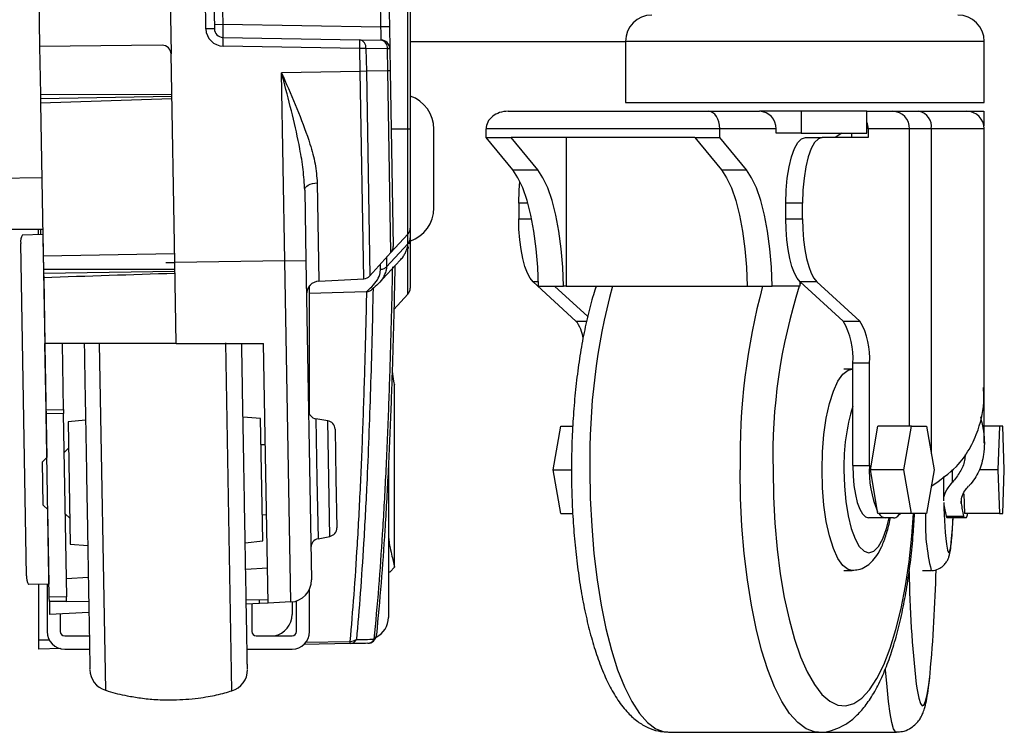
# Model space of a CAD drawing. Header units: millimetres. Extents: x 0 to 420, y 0 to 297.
# Tile 46 of 64: x 325.27 to 331.67, y 162.31 to 166.94. Entities that reach past the tile are written whole.
import ezdxf

# ---------------------------------------------------------------- set-up
doc = ezdxf.new("R2010")
doc.units = ezdxf.units.MM

msp = doc.modelspace()

# ---------------------------------------------------------------- linework, layer by layer
at = {"color": 7, "linetype": 'Continuous', "lineweight": 25}
for p, q in [((326.2301, 167.9857), (326.25218, 166.72059)), ((327.79218, 166.23252), (327.79218, 167.99726)), ((327.80746, 167.9973), (327.80746, 166.23252)), ((325.37811, 167.90699), (325.39797, 166.76953)), ((327.61648, 166.89545), (327.59967, 167.85856)), ((327.65456, 167.85952), (327.67137, 166.89641)), ((326.47889, 166.88307), (326.46234, 167.83124)), ((326.51723, 167.8322), (326.53378, 166.88402)), ((326.58431, 167.13436), (326.58817, 166.9134)), ((326.53328, 166.91244), (326.58817, 166.9134)), ((326.58817, 166.9134), (327.61648, 166.89545)), ((327.67137, 166.89641), (327.61648, 166.89545)), ((327.67137, 166.89641), (327.67385, 166.75431)), ((326.53378, 166.88402), (326.47889, 166.88307)), ((326.58966, 166.82814), (327.47871, 166.81262)), ((326.19481, 166.77648), (325.39797, 166.76953)), ((325.39797, 166.76953), (325.40343, 166.45672)), ((327.47971, 166.75579), (326.59065, 166.7713)), ((327.47871, 166.81262), (327.61797, 166.81019)), ((327.51932, 166.75648), (327.47971, 166.75579)), ((327.51932, 166.75648), (327.52192, 166.60748)), ((327.65857, 166.75405), (327.51932, 166.75648)), ((327.80746, 166.80204), (329.20676, 166.80204)), ((329.20676, 166.80204), (329.20676, 166.40387)), ((331.4853, 166.80204), (329.20676, 166.80204)), ((331.53891, 166.80204), (331.4853, 166.80204)), ((331.53891, 166.40387), (331.53891, 166.80204)), ((326.27588, 165.36259), (326.25218, 166.72059)), ((327.48231, 166.60679), (327.47971, 166.75579)), ((327.67385, 166.75431), (327.65857, 166.75405)), ((327.66109, 166.60991), (327.65857, 166.75405)), ((327.67385, 166.75431), (327.67637, 166.61018)), ((327.48231, 166.60679), (326.97041, 166.59786)), ((326.99176, 165.37508), (326.97041, 166.59786)), ((327.52192, 166.60748), (327.48231, 166.60679)), ((327.50586, 165.25763), (327.48231, 166.60679)), ((327.66109, 166.60991), (327.52192, 166.60748)), ((327.52192, 166.60748), (327.54515, 165.27637)), ((327.67637, 166.61018), (327.66109, 166.60991)), ((327.68172, 165.42804), (327.66109, 166.60991)), ((327.67637, 166.61018), (327.69632, 165.4671)), ((325.40343, 166.45672), (326.25676, 166.458)), ((325.40343, 166.45672), (325.40392, 166.42829)), ((326.25702, 166.44318), (325.40392, 166.42829)), ((325.40392, 166.42829), (325.40442, 166.39985)), ((326.25728, 166.42836), (325.40442, 166.39985)), ((325.40442, 166.39985), (325.42179, 165.40457)), ((329.20676, 166.40387), (331.4853, 166.40387)), ((331.4853, 166.40387), (331.53891, 166.40387)), ((328.44296, 166.34699), (329.74536, 166.34699)), ((329.74536, 166.34699), (330.07781, 166.34699)), ((330.34915, 166.34699), (330.07781, 166.34699)), ((330.34915, 166.34699), (330.34915, 166.20479)), ((330.77537, 166.34699), (330.34915, 166.34699)), ((330.77537, 166.34699), (330.94497, 166.34699)), ((330.77537, 166.20479), (330.77537, 166.34699)), ((330.94497, 166.34699), (331.11486, 166.34699)), ((331.11486, 166.34699), (331.42515, 166.34699)), ((331.42515, 166.34699), (331.44746, 166.34699)), ((331.44746, 166.34478), (331.44746, 166.34699)), ((331.44746, 166.34699), (331.53727, 166.34699)), ((331.53727, 166.34699), (331.53727, 166.25248)), ((327.68296, 166.23252), (327.79218, 166.23252)), ((327.96149, 165.7188), (327.96149, 166.23074)), ((328.30033, 166.17634), (328.30033, 166.23323)), ((329.81979, 166.23323), (328.30033, 166.23323)), ((329.81979, 166.17634), (329.81979, 166.23323)), ((330.18635, 166.23323), (329.81979, 166.23323)), ((330.18635, 166.20479), (330.18635, 166.23323)), ((330.34915, 166.20479), (330.18635, 166.20479)), ((330.34915, 166.20479), (330.77537, 166.20479)), ((330.61257, 166.20479), (330.57087, 166.17634)), ((330.67536, 166.20479), (330.67536, 166.17634)), ((330.7839, 166.23323), (330.7839, 166.17634)), ((331.0535, 166.23323), (330.7839, 166.23323)), ((331.19508, 166.23323), (331.0535, 166.23323)), ((331.0535, 164.29925), (331.0535, 166.23323)), ((331.19508, 166.23323), (331.19508, 164.11833)), ((331.53891, 166.23323), (331.19508, 166.23323)), ((331.53891, 164.55017), (331.53891, 166.23323)), ((328.30033, 166.17634), (328.46312, 166.17634)), ((328.47339, 165.96618), (328.30033, 166.17634)), ((329.65699, 166.17634), (328.46312, 166.17634)), ((328.63619, 165.96618), (328.46312, 166.17634)), ((328.82115, 166.17634), (328.82115, 165.20935)), ((329.65699, 166.17634), (329.83006, 165.96618)), ((329.65699, 166.17634), (329.81979, 166.17634)), ((329.99286, 165.96618), (329.81979, 166.17634)), ((330.377, 166.17634), (330.48554, 166.17634)), ((330.7839, 166.17634), (330.48554, 166.17634)), ((328.47339, 165.96618), (328.63619, 165.96618)), ((329.83006, 165.96618), (329.99286, 165.96618)), ((299.81995, 165.4697), (325.41286, 165.91643)), ((327.20255, 165.88107), (327.2137, 165.24232)), ((327.121, 165.83444), (327.12898, 165.37748)), ((328.5126, 165.74973), (328.5126, 165.6484)), ((328.572, 165.74973), (328.5126, 165.74973)), ((330.24914, 165.6484), (330.24914, 165.74973)), ((330.35767, 165.74973), (330.24914, 165.74973)), ((330.35767, 165.6484), (330.35767, 165.74973)), ((328.5126, 165.6484), (328.59654, 165.6484)), ((330.24914, 165.6484), (330.35767, 165.6484)), ((325.41875, 165.57909), (306.08649, 165.57909)), ((325.28581, 165.54442), (325.41839, 165.54674)), ((325.38999, 165.54624), (325.38999, 165.57909)), ((325.40421, 165.57909), (325.40421, 165.54649)), ((325.41931, 165.54675), (325.41839, 165.54674)), ((325.41839, 165.54674), (325.44375, 164.09414)), ((327.68171, 165.42861), (327.79218, 165.54697)), ((327.79218, 165.48453), (327.79218, 165.54697)), ((327.80746, 165.58572), (327.80746, 165.52329)), ((325.3127, 163.32617), (325.27498, 165.48734)), ((327.65299, 165.33537), (327.79218, 165.48449)), ((327.79218, 165.48449), (327.79218, 165.48453)), ((327.80746, 165.50047), (327.80746, 165.19543)), ((326.27489, 165.41946), (325.42179, 165.40457)), ((327.54515, 165.27637), (327.68172, 165.42804)), ((327.79218, 165.15664), (327.79218, 165.44951)), ((325.42179, 165.40457), (325.42331, 165.31758)), ((326.27592, 165.36026), (326.21901, 165.3616)), ((326.99176, 165.37508), (326.27588, 165.36259)), ((326.28508, 164.83581), (326.27588, 165.36259)), ((326.99176, 165.37508), (327.12898, 165.37748)), ((327.03051, 163.15495), (326.99176, 165.37508)), ((327.12898, 165.37748), (327.16525, 163.29944)), ((327.60053, 165.22706), (327.74147, 165.3782)), ((327.61338, 165.31733), (327.61338, 165.35214)), ((327.65299, 165.39614), (327.65299, 165.33537)), ((325.42331, 165.31758), (325.42378, 165.29082)), ((326.27687, 165.30572), (325.42378, 165.29082)), ((325.42378, 165.29082), (325.4242, 165.26663)), ((325.4242, 165.26663), (325.43172, 164.83581)), ((327.2137, 165.24232), (327.50586, 165.25763)), ((328.60662, 165.23701), (328.88467, 164.98235)), ((328.64073, 165.23701), (328.60662, 165.23701)), ((330.34032, 165.23972), (330.33979, 165.20935)), ((330.45169, 165.23701), (330.34316, 165.23701)), ((330.34316, 165.23701), (330.62121, 164.98235)), ((330.45169, 165.23701), (330.72974, 164.98235)), ((327.15332, 164.37457), (327.15332, 165.21257)), ((327.52146, 165.17327), (327.15332, 165.1608)), ((327.52497, 165.1735), (327.52146, 165.17327)), ((327.70074, 165.05858), (327.79218, 165.15664)), ((328.64131, 165.20935), (328.80411, 165.20935)), ((328.74535, 165.20935), (328.96132, 165.01156)), ((328.82115, 165.20935), (328.80411, 165.20935)), ((328.82115, 165.20935), (329.99797, 165.20935)), ((329.99797, 165.20935), (330.16077, 165.20935)), ((330.33979, 165.20935), (330.16077, 165.20935)), ((328.88467, 164.98235), (328.95468, 164.98235)), ((330.62121, 164.98235), (330.72974, 164.98235)), ((325.43923, 164.40574), (325.43172, 164.83581)), ((326.28508, 164.83581), (325.43172, 164.83581)), ((325.55297, 164.40773), (325.5455, 164.83581)), ((325.7857, 164.83581), (325.82507, 162.58078)), ((326.28508, 164.83581), (326.85398, 164.83581)), ((326.6469, 162.57604), (326.60735, 164.84182)), ((326.88346, 163.14724), (326.85398, 164.83581)), ((330.79242, 164.70809), (330.68389, 164.70809)), ((330.68389, 164.04328), (330.68389, 164.70809)), ((330.79242, 164.04328), (330.79242, 164.70809)), ((330.68042, 164.66898), (330.62615, 164.66898)), ((327.70508, 163.38109), (327.70508, 164.56979)), ((331.53891, 164.18788), (331.53891, 164.55017)), ((325.43923, 164.40574), (325.55297, 164.40773)), ((325.43969, 164.37906), (325.43923, 164.40574)), ((325.55297, 164.40773), (325.55344, 164.38105)), ((325.55344, 164.38105), (325.43969, 164.37906)), ((325.46051, 163.18652), (325.43969, 164.37906)), ((325.57425, 163.1885), (325.55344, 164.38105)), ((325.69641, 164.3384), (325.58284, 164.32646)), ((325.58284, 164.32646), (325.59673, 163.53024)), ((326.83405, 164.3483), (326.72013, 164.35627)), ((326.84794, 163.55208), (326.83405, 164.3483)), ((327.27085, 164.33412), (327.19399, 164.3463)), ((327.19399, 164.3463), (327.20079, 163.95647)), ((327.28399, 163.5815), (327.27085, 164.33412)), ((327.31883, 164.27893), (327.32442, 163.95863)), ((328.73692, 164.01484), (328.78614, 164.29925)), ((328.78614, 164.29925), (328.86374, 164.29925)), ((330.79905, 164.01484), (330.84827, 164.29925)), ((331.06534, 164.29925), (330.84827, 164.29925)), ((331.01612, 164.01484), (331.06534, 164.29925)), ((331.06534, 164.29925), (331.16377, 164.29925)), ((331.16377, 164.29925), (331.21299, 164.01484)), ((331.63843, 164.29925), (331.53891, 164.29925)), ((331.63843, 164.29925), (331.62806, 164.01484)), ((331.65917, 164.29925), (331.63843, 164.29925)), ((331.66954, 164.01484), (331.65917, 164.29925)), ((325.58581, 164.15584), (325.55787, 164.12691)), ((326.86546, 164.17818), (326.83702, 164.17768)), ((325.44465, 164.09507), (325.41671, 164.06613)), ((325.42162, 163.78461), (325.41671, 164.06613)), ((327.66526, 164.04438), (327.66526, 163.05451)), ((328.78614, 163.73043), (328.73692, 164.01484)), ((328.73692, 164.01484), (328.85558, 164.01484)), ((330.68389, 164.04328), (330.79242, 164.04328)), ((331.01612, 164.01484), (330.79905, 164.01484)), ((330.84827, 163.73043), (330.79905, 164.01484)), ((331.06534, 163.73043), (331.01612, 164.01484)), ((331.21299, 164.01484), (331.16377, 163.73043)), ((331.33344, 163.93401), (331.33344, 164.0178)), ((331.62806, 164.01484), (331.50639, 164.01484)), ((331.62806, 164.01484), (331.63843, 163.73043)), ((331.65917, 163.73043), (331.66954, 164.01484)), ((327.20079, 163.95647), (327.2076, 163.56665)), ((327.32442, 163.95863), (327.33001, 163.63832)), ((331.27396, 163.97065), (331.27396, 163.8133)), ((331.19508, 163.91134), (331.19508, 163.90814)), ((331.38886, 163.82164), (331.38886, 163.79645)), ((331.40672, 163.85759), (331.41136, 163.73043)), ((325.42162, 163.78461), (325.45056, 163.75667)), ((325.44962, 163.75757), (325.4581, 163.27181)), ((325.56482, 163.7288), (325.59376, 163.70086)), ((326.84497, 163.7227), (326.8734, 163.7232)), ((328.78614, 163.73043), (328.86363, 163.73043)), ((330.89471, 163.70199), (330.78618, 163.70199)), ((331.06534, 163.73043), (330.84827, 163.73043)), ((330.94956, 163.70199), (330.89471, 163.70199)), ((331.16377, 163.73043), (331.06534, 163.73043)), ((331.29153, 163.71411), (331.40506, 163.71411)), ((331.41076, 163.70199), (331.29722, 163.70199)), ((331.42231, 163.70199), (331.41076, 163.70199)), ((331.63843, 163.73043), (331.41136, 163.73043)), ((331.63843, 163.73043), (331.65917, 163.73043)), ((327.2076, 163.56665), (327.28399, 163.5815)), ((325.59673, 163.53024), (325.71065, 163.52227)), ((326.73437, 163.54014), (326.84794, 163.55208)), ((326.87948, 163.37473), (326.73739, 163.36729)), ((327.67664, 163.35165), (327.70508, 163.3811)), ((325.7143, 163.31367), (325.5722, 163.30622)), ((327.66526, 163.35146), (327.67667, 163.35165)), ((330.62615, 163.3607), (330.68042, 163.3607)), ((331.13789, 163.3607), (331.19466, 163.3607)), ((325.4581, 163.27181), (325.32552, 163.2695)), ((325.38999, 163.27062), (325.38999, 162.90564)), ((325.44687, 163.27162), (325.44687, 162.96252)), ((325.4581, 163.27181), (325.45902, 163.27183)), ((327.15332, 162.96252), (327.15332, 163.2399)), ((325.57425, 163.1885), (325.46051, 163.18652)), ((325.461, 163.15808), (325.46051, 163.18652)), ((325.57028, 163.18844), (325.5708, 163.15904)), ((325.5708, 163.15904), (325.461, 163.15808)), ((325.461, 163.15808), (325.46249, 163.07277)), ((325.5708, 163.15904), (325.71697, 163.16032)), ((326.74084, 163.16925), (326.88305, 163.17049)), ((326.82761, 163.14432), (326.74136, 163.1398)), ((326.7779, 163.14171), (326.7779, 162.96252)), ((326.82761, 163.14432), (326.82716, 163.17)), ((326.88346, 163.14724), (326.82761, 163.14432)), ((327.03051, 163.15495), (326.88346, 163.14724)), ((327.03956, 163.15571), (327.03956, 163.07418)), ((327.068, 162.96252), (327.068, 163.16204)), ((325.71827, 163.08618), (325.46249, 163.07277)), ((325.53219, 163.07643), (325.53219, 162.96252)), ((325.56063, 162.93408), (325.72092, 162.93408)), ((326.80635, 162.93408), (327.03956, 162.93408)), ((325.4614, 162.90689), (325.38999, 162.90564)), ((325.38999, 162.90564), (325.38999, 162.84876)), ((325.53664, 162.85132), (325.38999, 162.84876)), ((327.41591, 162.88412), (327.1147, 162.87887)), ((327.12792, 162.89376), (327.4169, 162.89878)), ((325.56063, 162.84876), (325.72241, 162.84876)), ((326.74644, 162.84876), (327.03956, 162.84876)), ((329.48655, 162.30838), (330.46335, 162.30838)), ((330.46335, 162.30838), (330.96758, 162.30838))]:
    msp.add_line(p, q, dxfattribs=at)
at = {"color": 7, "linetype": 'Continuous', "lineweight": 25, "flags": 128}
for points in [[(330.24914, 165.74973), (330.25159, 165.83296), (330.25887, 165.91299), (330.27069, 165.98675), (330.28659, 166.05139), (330.30596, 166.10445), (330.32807, 166.14387), (330.35206, 166.16815), (330.377, 166.17634)], [(330.48554, 166.17634), (330.46059, 166.16815), (330.4366, 166.14387), (330.4145, 166.10445), (330.39512, 166.05139), (330.37922, 165.98675), (330.3674, 165.91299), (330.36013, 165.83296), (330.35767, 165.74973)], [(328.64131, 165.20935), (328.63662, 165.33294), (328.6266, 165.45294), (328.61144, 165.56678), (328.59147, 165.67205), (328.56713, 165.76649), (328.53892, 165.84811), (328.50745, 165.91515), (328.47339, 165.96618)], [(328.80411, 165.20935), (328.79942, 165.33294), (328.7894, 165.45294), (328.77424, 165.56678), (328.75427, 165.67205), (328.72993, 165.76649), (328.70172, 165.84811), (328.67025, 165.91515), (328.63619, 165.96618)], [(329.83006, 165.96618), (329.86412, 165.91515), (329.89559, 165.84811), (329.92379, 165.76649), (329.94814, 165.67205), (329.9681, 165.56678), (329.98326, 165.45294), (329.99329, 165.33294), (329.99797, 165.20935)], [(330.16077, 165.20935), (330.15609, 165.33294), (330.14606, 165.45294), (330.1309, 165.56678), (330.11094, 165.67205), (330.08659, 165.76649), (330.05839, 165.84811), (330.02692, 165.91515), (329.99286, 165.96618)], [(327.121, 165.83444), (327.12242, 165.84309), (327.12692, 165.85149), (327.13434, 165.85931), (327.1444, 165.86627), (327.15673, 165.87212), (327.17089, 165.87664), (327.18635, 165.87966), (327.20255, 165.88107)], [(328.5126, 165.74973), (328.51506, 165.83296), (328.51985, 165.89129)], [(328.60662, 165.23701), (328.58708, 165.26076), (328.56895, 165.29478), (328.55271, 165.33815), (328.53879, 165.38973), (328.52756, 165.44816), (328.51933, 165.51189), (328.5143, 165.57923), (328.5126, 165.6484)], [(330.34316, 165.23701), (330.32361, 165.26076), (330.30548, 165.29478), (330.28924, 165.33815), (330.27532, 165.38973), (330.2641, 165.44816), (330.25586, 165.51189), (330.25083, 165.57923), (330.24914, 165.6484)], [(330.35767, 165.6484), (330.35936, 165.57923), (330.36439, 165.51189), (330.37263, 165.44816), (330.38386, 165.38973), (330.39777, 165.33815), (330.41401, 165.29478), (330.43214, 165.26076), (330.45169, 165.23701)], [(330.34627, 165.23416), (330.34506, 165.23105), (330.33991, 165.2176)], [(330.48436, 164.01484), (330.48751, 164.13164), (330.49686, 164.24469), (330.51211, 164.35035), (330.53277, 164.44522), (330.55818, 164.52626), (330.58751, 164.59087), (330.61983, 164.63696), (330.6541, 164.66306), (330.67955, 164.66897)], [(328.97508, 164.01484), (328.97808, 163.83034), (328.98704, 163.648), (329.00186, 163.46996), (329.02236, 163.29832), (329.0483, 163.13507), (329.07938, 162.98214), (329.11523, 162.84131), (329.15543, 162.71424), (329.19952, 162.60242), (329.24698, 162.50716), (329.29724, 162.42958), (329.34972, 162.37058), (329.40381, 162.33086), (329.45886, 162.31089), (329.48655, 162.30838)], [(330.4616, 162.30839), (330.43566, 162.31089), (330.38061, 162.33086), (330.32652, 162.37058), (330.27404, 162.42958), (330.22378, 162.50716), (330.17632, 162.60242), (330.13223, 162.71424), (330.09203, 162.84131), (330.05618, 162.98214), (330.0251, 163.13507), (329.99916, 163.29832), (329.97866, 163.46996), (329.96384, 163.648), (329.95488, 163.83034), (329.95188, 164.01484)], [(330.16583, 164.01484), (330.16883, 163.83977), (330.17779, 163.66698), (330.1926, 163.49873), (330.21306, 163.33721), (330.2389, 163.18452), (330.2698, 163.04265), (330.30534, 162.91346), (330.34506, 162.79863), (330.38844, 162.69965), (330.43493, 162.61782), (330.48391, 162.5542), (330.53474, 162.50962), (330.58676, 162.48466), (330.6393, 162.47965), (330.69166, 162.49466), (330.74318, 162.52948), (330.79316, 162.58367), (330.84097, 162.65652), (330.88598, 162.74707), (330.9276, 162.85415), (330.96529, 162.97636), (330.99856, 163.11211), (331.02698, 163.25963), (331.05017, 163.41699), (331.06783, 163.58215), (331.07852, 163.73043)], [(330.68107, 163.3607), (330.6541, 163.36662), (330.61983, 163.39271), (330.58751, 163.4388), (330.55818, 163.50341), (330.53277, 163.58445), (330.51211, 163.67933), (330.49686, 163.78499), (330.48751, 163.89804), (330.48436, 164.01484)], [(330.62699, 164.01484), (330.6301, 163.90941), (330.63932, 163.80804), (330.65428, 163.71462), (330.67443, 163.63273), (330.69897, 163.56553), (330.72697, 163.51559), (330.75736, 163.48484), (330.78895, 163.47446), (330.82055, 163.48484), (330.85094, 163.51559), (330.87894, 163.56553), (330.90348, 163.63273), (330.92101, 163.70199)], [(330.68389, 164.04328), (330.68585, 163.9767), (330.69167, 163.91267), (330.70113, 163.85367), (330.71385, 163.80195), (330.72935, 163.7595), (330.74703, 163.72797), (330.76622, 163.70854), (330.78618, 163.70199)], [(330.97658, 163.71411), (330.98631, 163.72319), (330.99379, 163.73043)], [(331.29962, 163.49177), (331.30153, 163.48484), (331.30819, 163.47446), (331.31485, 163.48484), (331.32125, 163.51559), (331.32715, 163.56553), (331.33232, 163.63273), (331.33602, 163.70199)], [(327.58715, 162.93718), (327.58728, 162.93877), (327.58723, 162.94301)], [(330.96761, 162.30838), (330.96175, 162.31089), (330.95015, 162.33086), (330.93875, 162.37058), (330.92769, 162.42958), (330.9171, 162.50716), (330.9071, 162.60242), (330.89781, 162.71424), (330.8977, 162.71573)], [(331.09715, 162.62103), (331.1027, 162.58367), (331.11323, 162.52948), (331.12408, 162.49466), (331.13512, 162.47965), (331.14619, 162.48466), (331.15715, 162.50962), (331.16786, 162.5542), (331.17818, 162.61782), (331.18673, 162.68801)]]:
    msp.add_lwpolyline(points, dxfattribs=at)
at = {"color": 7, "linetype": 'Continuous', "lineweight": 25}
for centre, radius, start, end in [((329.3774, 166.80204), 0.17065, 90, 180), ((331.36826, 166.80204), 0.17065, 0, 90), ((326.59264, 166.88505), 0.11376, 181, 269), ((326.59065, 166.88502), 0.05688, 181, 269), ((326.18242, 166.79261), 0.40878, 357.012899, 4.987101), ((326.1953, 166.7196), 0.05688, 1, 90.5), ((327.07148, 166.77709), 0.40878, 357.012899, 4.987101), ((327.4691, 166.76292), 0.05062, 352.688157, 79.055483), ((327.60836, 166.76049), 0.05062, 352.688157, 79.055483), ((327.61698, 166.75332), 0.05688, 1, 89), ((327.73396, 166.23074), 0.22753, 0, 71.152836), ((330.07513, 166.23578), 0.11124, 358.683888, 88.620451), ((330.94229, 166.23578), 0.11124, 358.683888, 88.620451), ((331.09458, 166.24753), 0.10151, 351.901899, 78.476216), ((331.42515, 166.23323), 0.11376, 0, 90), ((330.66562, 166.23333), 0.11828, 359.948998, 21.885809), ((327.73396, 165.7188), 0.22753, 288.506089, 0), ((325.352, 165.5023), 0.07846, 147.522973, 190.98676), ((327.75067, 165.52329), 0.0568, 316.966936, 359.995842), ((327.63945, 165.4661), 0.05688, 318, 1), ((327.21816, 165.15711), 0.08532, 93, 181), ((327.50288, 165.31443), 0.05688, 273, 318), ((327.75058, 165.19543), 0.05688, 317, 0), ((333.31631, 164.08968), 4.34187, 165.055828, 180.987712), ((334.29311, 164.08968), 4.34187, 165.055828, 180.987712), ((333.80614, 164.10323), 3.64138, 162.316179, 181.391012), ((328.70218, 164.8391), 0.232, 7.920189, 38.130525), ((330.23786, 164.75045), 0.44803, 354.574799, 31.171485), ((330.34639, 164.75045), 0.44803, 354.574799, 31.171485), ((327.20289, 164.40248), 0.05688, 181, 261), ((331.92041, 164.04545), 1.29378, 162.889942, 181.355703), ((327.26195, 164.27794), 0.05688, 1, 81), ((331.45842, 164.00739), 0.66697, 176.91562, 203.353667), ((332.74426, 164.04285), 1.48946, 189.522212, 192.75067), ((333.24547, 163.79066), 1.96867, 179.67971, 188.732658), ((332.85779, 164.04285), 1.48946, 189.522212, 192.75067), ((330.90589, 163.76165), 0.0607, 210.955738, 259.393121), ((330.94762, 163.74248), 0.04054, 272.738134, 315.591321), ((332.43282, 163.6719), 1.27671, 177.372285, 194.108016), ((331.30728, 163.71411), 0.01575, 179.992689, 230.318295), ((331.42082, 163.71411), 0.01575, 179.992689, 230.318295), ((331.36428, 163.73509), 0.06681, 330.29894, 356.000235), ((327.27313, 163.63733), 0.05688, 281, 1), ((327.21845, 163.51081), 0.05688, 101, 181), ((325.3902, 163.31391), 0.07846, 171.01324, 214.477027), ((327.02307, 163.29696), 0.1422, 273, 1), ((338.50122, 163.46193), 7.45166, 180.832101, 186.479433), ((321.33994, 163.59521), 9.8885, 354.736104, 358.653594), ((326.89736, 163.07418), 0.1422, 281.112594, 0), ((327.52306, 163.05451), 0.1422, 295.826461, 360), ((325.56063, 162.96252), 0.11376, 180, 270), ((325.56063, 162.96252), 0.02844, 180, 270), ((326.80635, 162.96252), 0.02844, 180, 270), ((327.03956, 162.96252), 0.11376, 270, 0), ((327.03956, 162.96252), 0.02844, 270, 0), ((327.53057, 162.94301), 0.05688, 271, 354.116668), ((327.55085, 162.94156), 0.03656, 307.104578, 353.127707), ((327.41374, 162.9326), 0.04853, 272.552001, 333.765654), ((327.35379, 162.89569), 0.06318, 349.451046, 2.800538), ((327.41943, 162.96258), 0.06386, 267.729165, 306.348276), ((327.52954, 162.93501), 0.04891, 272.370345, 332.463973), ((325.86694, 162.71668), 0.1422, 181, 252.873796), ((326.60659, 162.71242), 0.1422, 286.46601, 1)]:
    msp.add_arc(centre, radius, start, end, dxfattribs=at)
for centre, major_axis, ratio, start_param, end_param in [((326.59015, 166.91347), (0.0005, 0.08533), 0.023249, 1.5717435, 3.1413219), ((327.61449, 166.89559), (-0.00348, 0.0854), 0.0231736, 3.1402432, 4.7098215), ((328.44296, 166.23323), (0.14263, 0), 0.7976057, 1.5707963, 3.1415927), ((329.74536, 166.23323), (0, 0.11376), 0.6542975, 4.712389, 6.2831853), ((285.28126, 164.03339), (108.65005, 0.5552), 0.0106876, 1.1838454, 1.1923118), ((297.54424, 165.62641), (114.74497, 3.42003), 0.0106876, 4.9575003, 4.9651701)]:
    msp.add_ellipse(centre, major_axis=major_axis, ratio=ratio, start_param=start_param, end_param=end_param, dxfattribs=at)
for points, knots in [([(326.97041, 166.59786), (326.97065, 166.59732), (326.97799, 166.58068), (327.01587, 166.49452), (327.08328, 166.33953), (327.14969, 166.15803), (327.19242, 166.00464), (327.19917, 165.92223), (327.20255, 165.88107)], [0, 0, 0, 0, 0.00221517, 0.06849855, 0.35465345, 0.64038586, 0.8204229, 1, 1, 1, 1]), ([(327.121, 165.83444), (327.11855, 165.87871), (327.11365, 165.96731), (327.08551, 166.13047), (327.04288, 166.32309), (326.99957, 166.48792), (326.97528, 166.57954), (326.97057, 166.59727), (326.97041, 166.59786)], [0, 0, 0, 0, 0.1775403, 0.35529697, 0.64300848, 0.93090321, 0.99771306, 1, 1, 1, 1]), ([(327.79218, 165.54697), (327.79218, 165.54697), (327.79222, 165.54865), (327.79229, 165.55867), (327.79237, 165.59238), (327.79242, 165.64463), (327.79246, 165.73578), (327.79244, 165.88743), (327.79233, 166.07378), (327.79222, 166.19156), (327.79218, 166.23252), (327.79218, 166.23252)], [0, 0, 0, 0, 0.0000033, 0.1105476, 0.2210925, 0.3316535, 0.4422148, 0.6623288, 0.8823999, 0.9999967, 1, 1, 1, 1]), ([(327.80746, 166.23252), (327.80746, 166.15972), (327.80746, 166.04809), (327.80746, 165.88029), (327.80746, 165.73613), (327.80746, 165.61651), (327.80746, 165.59598), (327.80746, 165.58572)], [0, 0, 0, 0, 0.2205562, 0.338203, 0.5586709, 0.7793663, 1, 1, 1, 1]), ([(327.77793, 165.43304), (327.78195, 165.4406), (327.79116, 165.45791), (327.79181, 165.47492), (327.79218, 165.48449)], [0, 0, 0, 0, 0.4371823, 1, 1, 1, 1]), ([(327.80746, 165.52325), (327.80739, 165.51369), (327.80729, 165.50091), (327.80075, 165.48791), (327.79911, 165.48464)], [0, 0, 0, 0, 0.7481596, 1, 1, 1, 1]), ([(327.73894, 165.37724), (327.74314, 165.38114), (327.75547, 165.3926), (327.76903, 165.41122), (327.77498, 165.42582), (327.77793, 165.43304)], [0, 0, 0, 0, 0.2073242, 0.6078204, 1, 1, 1, 1]), ([(327.78875, 165.44838), (327.79152, 165.45244), (327.79529, 165.45797), (327.79645, 165.46432), (327.79676, 165.46601)], [0, 0, 0, 0, 0.7345417, 1, 1, 1, 1]), ([(327.52146, 165.17327), (327.5343, 165.18424), (327.56489, 165.21039), (327.59607, 165.25114), (327.6116, 165.28812), (327.61293, 165.31003), (327.61338, 165.31733)], [0, 0, 0, 0, 0.2243387, 0.534605, 0.8448714, 1, 1, 1, 1]), ([(327.639, 165.28391), (327.63724, 165.27897), (327.63024, 165.25927), (327.60324, 165.22827), (327.57463, 165.2021), (327.56075, 165.19101), (327.56074, 165.191)], [0, 0, 0, 0, 0.1621362, 0.6468335, 0.9996859, 1, 1, 1, 1]), ([(327.57291, 162.9124), (327.58347, 163.02344), (327.6039, 163.23815), (327.62854, 163.59428), (327.64937, 163.96898), (327.66643, 164.36551), (327.68019, 164.77991), (327.68847, 165.10437), (327.69233, 165.2917), (327.69321, 165.33464)], [0, 0, 0, 0, 0.1681162, 0.325086, 0.4820554, 0.6442985, 0.799123, 0.9539473, 1, 1, 1, 1]), ([(327.70744, 165.34171), (327.70661, 165.30105), (327.70281, 165.11694), (327.69453, 164.79699), (327.68076, 164.38555), (327.66368, 163.99193), (327.64285, 163.61996), (327.61821, 163.26642), (327.59779, 163.05325), (327.58723, 162.94301)], [0, 0, 0, 0, 0.0439712, 0.1991242, 0.3542774, 0.5168709, 0.6741867, 0.8315031, 1, 1, 1, 1]), ([(327.65299, 165.33537), (327.65273, 165.32807), (327.65212, 165.31105), (327.64377, 165.29377), (327.639, 165.28391)], [0, 0, 0, 0, 0.4289971, 1, 1, 1, 1]), ([(327.4169, 162.89878), (327.42546, 162.99785), (327.4426, 163.19598), (327.46484, 163.53474), (327.48451, 163.90546), (327.50121, 164.31058), (327.51472, 164.73255), (327.52185, 165.02509), (327.52497, 165.17346), (327.52497, 165.1735)], [0, 0, 0, 0, 0.15631, 0.3126199, 0.486675, 0.6576695, 0.8289632, 0.9999575, 1, 1, 1, 1]), ([(327.56576, 165.19642), (327.56328, 165.08546), (327.55834, 164.86353), (327.54893, 164.53983), (327.53784, 164.22426), (327.52338, 163.88544), (327.50529, 163.54556), (327.48304, 163.20774), (327.46588, 163.01021), (327.45727, 162.91115)], [0, 0, 0, 0, 0.1280866, 0.2561733, 0.3863478, 0.5165225, 0.6894245, 0.8442607, 1, 1, 1, 1]), ([(327.52497, 165.1735), (327.53047, 165.17451), (327.54144, 165.17653), (327.55325, 165.18362), (327.55886, 165.18915), (327.56074, 165.191)], [0, 0, 0, 0, 0.3995577, 0.7980658, 1, 1, 1, 1]), ([(329.01718, 165.20935), (329.01417, 165.20107), (328.99665, 165.15277), (328.96979, 165.05244), (328.93684, 164.90977), (328.90974, 164.75767), (328.8879, 164.59882), (328.87151, 164.43425), (328.86066, 164.26564), (328.85609, 164.12508), (328.85571, 164.04136), (328.85558, 164.01484)], [0, 0, 0, 0, 0.0277194, 0.16160769, 0.29359893, 0.42426449, 0.55402103, 0.68316231, 0.81190083, 0.94039863, 1, 1, 1, 1]), ([(325.68773, 164.83581), (325.68785, 164.82896), (325.68842, 164.79584), (325.69017, 164.69598), (325.69314, 164.5256), (325.69717, 164.2948), (325.70137, 164.05433), (325.70548, 163.81846), (325.70939, 163.59451), (325.7131, 163.382), (325.71599, 163.21674), (325.71812, 163.09444), (325.72012, 162.97992), (325.72223, 162.85927), (325.72391, 162.76283), (325.72473, 162.71567), (325.72468, 162.71886), (325.72466, 162.71991)], [0, 0, 0, 0, 0.0109384, 0.0528698, 0.1384131, 0.2239563, 0.3077219, 0.388144, 0.4640211, 0.5398982, 0.6203203, 0.662262, 0.7041935, 0.7897367, 0.8752799, 0.9590455, 1, 1, 1, 1]), ([(326.74867, 162.72069), (326.7487, 162.71941), (326.74874, 162.71683), (326.74837, 162.73792), (326.74766, 162.77866), (326.7462, 162.86261), (326.74366, 163.00812), (326.7405, 163.18925), (326.73695, 163.39211), (326.73319, 163.60765), (326.72923, 163.83473), (326.72578, 164.03235), (326.72297, 164.1934), (326.72012, 164.35632), (326.71674, 164.55026), (326.71365, 164.72726), (326.71221, 164.80978), (326.71176, 164.83581)], [0, 0, 0, 0, 0.0415081, 0.0840166, 0.126515, 0.2132145, 0.299914, 0.3848118, 0.466321, 0.5432238, 0.6201265, 0.7016357, 0.7441443, 0.7866426, 0.8733421, 0.9600416, 1, 1, 1, 1]), ([(327.70505, 164.56979), (327.70506, 164.56974), (327.70619, 164.56251), (327.70257, 164.58544), (327.69536, 164.63258), (327.69175, 164.65621)], [0, 0, 0, 0, 0.0035184, 0.5005743, 1, 1, 1, 1]), ([(331.19508, 163.90814), (331.2534, 163.94903), (331.35434, 164.01981), (331.44675, 164.14805), (331.51098, 164.29445), (331.54118, 164.42938), (331.53566, 164.52713), (331.53436, 164.55017)], [0, 0, 0, 0, 0.2579329, 0.4464455, 0.6350993, 0.9140005, 1, 1, 1, 1]), ([(331.51416, 164.35877), (331.52161, 164.32742), (331.54254, 164.23941), (331.54068, 164.1207), (331.50932, 164.00382), (331.46732, 163.93965), (331.43911, 163.91005), (331.43729, 163.90814)], [0, 0, 0, 0, 0.17052734, 0.47875172, 0.73076829, 0.98259635, 1, 1, 1, 1]), ([(331.41532, 164.11399), (331.41438, 164.10124), (331.4113, 164.05965), (331.38431, 163.99936), (331.35039, 163.95579), (331.33344, 163.93401)], [0, 0, 0, 0, 0.1809415, 0.5905453, 1, 1, 1, 1]), ([(328.85558, 164.01484), (328.85574, 163.98477), (328.85619, 163.89758), (328.86117, 163.75377), (328.87231, 163.58574), (328.88896, 163.4221), (328.91092, 163.26446), (328.93812, 163.11431), (328.97047, 162.97294), (329.00801, 162.84147), (329.05097, 162.72078), (329.09996, 162.61147), (329.15627, 162.51415), (329.21752, 162.43593), (329.28264, 162.37709), (329.34837, 162.33775), (329.41541, 162.31296), (329.46119, 162.31086), (329.4826, 162.30988)], [0, 0, 0, 0, 0.0352431, 0.1022112, 0.1692488, 0.2363981, 0.3037348, 0.3713546, 0.4393856, 0.5080077, 0.5774792, 0.6481643, 0.7204993, 0.7945616, 0.853729, 0.9068675, 0.9564313, 1, 1, 1, 1]), ([(331.27646, 163.8133), (331.27641, 163.8235), (331.27627, 163.84991), (331.29752, 163.8913), (331.32315, 163.92177), (331.33344, 163.93401)], [0, 0, 0, 0, 0.2736035, 0.7084324, 1, 1, 1, 1]), ([(331.38886, 163.79645), (331.39098, 163.82348), (331.39382, 163.85971), (331.42849, 163.89834), (331.43729, 163.90814)], [0, 0, 0, 0, 0.7462828, 1, 1, 1, 1]), ([(330.45996, 162.30983), (330.4645, 162.30932), (330.4937, 162.30608), (330.5478, 162.31816), (330.61639, 162.34467), (330.67935, 162.38693), (330.73845, 162.44337), (330.79503, 162.51697), (330.84873, 162.60911), (330.89812, 162.71854), (330.94205, 162.84176), (330.98021, 162.97581), (331.01283, 163.11932), (331.04009, 163.27112), (331.0618, 163.43009), (331.07759, 163.58352), (331.08353, 163.68523), (331.08617, 163.73043)], [0, 0, 0, 0, 0.0104532, 0.067237, 0.1235536, 0.1822335, 0.246279, 0.3178877, 0.3963412, 0.477241, 0.5568961, 0.6350936, 0.7121812, 0.7884931, 0.8642731, 0.939693, 1, 1, 1, 1]), ([(330.68203, 163.36268), (330.69517, 163.36296), (330.72584, 163.36362), (330.76914, 163.38417), (330.80891, 163.41555), (330.84355, 163.45882), (330.87537, 163.51686), (330.90289, 163.59288), (330.92064, 163.65692), (330.92705, 163.69617), (330.928, 163.70199)], [0, 0, 0, 0, 0.0859321, 0.2005231, 0.3173195, 0.4489876, 0.6078241, 0.7906303, 0.968974, 1, 1, 1, 1]), ([(331.19326, 163.36167), (331.19524, 163.36133), (331.21176, 163.35853), (331.24073, 163.3685), (331.27153, 163.38764), (331.29129, 163.41038), (331.30329, 163.43196), (331.31072, 163.45226), (331.3171, 163.47785), (331.32279, 163.51377), (331.32858, 163.57023), (331.33314, 163.6332), (331.33532, 163.68225), (331.3362, 163.70199)], [0, 0, 0, 0, 0.010078, 0.0840749, 0.143934, 0.1976176, 0.2498136, 0.3121357, 0.3974942, 0.5528488, 0.7142978, 0.8850209, 1, 1, 1, 1]), ([(327.66526, 163.58527), (327.66664, 163.5722), (327.67032, 163.53737), (327.674, 163.51897), (327.6763, 163.50747)], [0, 0, 0, 0, 0.37540393, 1, 1, 1, 1]), ([(327.6763, 163.50747), (327.68466, 163.47056), (327.70132, 163.397), (327.7038, 163.38654), (327.70503, 163.38132)], [0, 0, 0, 0, 0.5018213, 1, 1, 1, 1]), ([(327.53156, 162.88614), (327.51252, 162.88581), (327.47443, 162.88514), (327.43541, 162.88446), (327.41591, 162.88412)], [0, 0, 0, 0, 0.5000188, 1, 1, 1, 1]), ([(327.45727, 162.91115), (327.47678, 162.91136), (327.51579, 162.91179), (327.55387, 162.9122), (327.57291, 162.9124)], [0, 0, 0, 0, 0.4999399, 1, 1, 1, 1]), ([(330.96812, 162.31061), (330.98118, 162.3106), (331.01159, 162.31057), (331.05394, 162.32887), (331.08964, 162.3548), (331.11433, 162.38329), (331.13119, 162.41104), (331.14383, 162.4398), (331.15555, 162.47638), (331.1665, 162.526), (331.17664, 162.58812), (331.1825, 162.6397), (331.185, 162.66162)], [0, 0, 0, 0, 0.0489734, 0.113951, 0.1741953, 0.2344186, 0.2995975, 0.3782222, 0.4860762, 0.6631592, 0.8568686, 1, 1, 1, 1]), ([(325.82273, 162.58244), (325.82952, 162.58003), (325.87618, 162.56347), (325.95398, 162.54664), (326.05728, 162.52892), (326.15825, 162.51863), (326.22985, 162.51818), (326.26864, 162.51794)], [0, 0, 0, 0, 0.0477209, 0.328214, 0.5255488, 0.7429028, 1, 1, 1, 1]), ([(326.26864, 162.51794), (326.32204, 162.52048), (326.39758, 162.52406), (326.50846, 162.54189), (326.58212, 162.55677), (326.63255, 162.57268), (326.64793, 162.57753)], [0, 0, 0, 0, 0.41584382, 0.58826926, 0.87444206, 1, 1, 1, 1])]:
    msp.add_open_spline(points, degree=3, knots=knots, dxfattribs=at)
for points in [[(327.79218, 166.23252), (327.79447, 166.23252), (327.79904, 166.23252), (327.80378, 166.23252), (327.80689, 166.23252), (327.80727, 166.23252), (327.80746, 166.23252)], [(327.79218, 165.54697), (327.79447, 165.5497), (327.79904, 165.55516), (327.80378, 165.56479), (327.80689, 165.57506), (327.80727, 165.58217), (327.80746, 165.58572)], [(327.79218, 165.48449), (327.79447, 165.48722), (327.79904, 165.49268), (327.80378, 165.50231), (327.80689, 165.51258), (327.80727, 165.51969), (327.80746, 165.52325)], [(327.65299, 165.33537), (327.6503, 165.33279), (327.64491, 165.32763), (327.63511, 165.32212), (327.62452, 165.31835), (327.61709, 165.31767), (327.61338, 165.31733)]]:
    msp.add_open_spline(points, degree=3, dxfattribs=at)

doc.saveas('drawing.dxf')
